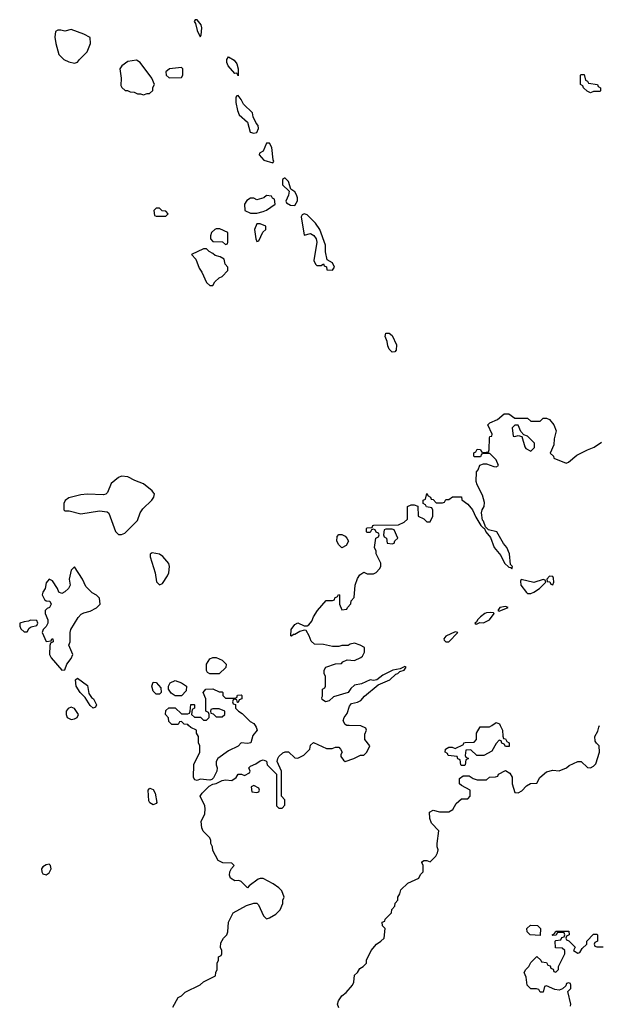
# Model space of a CAD drawing. Header units: inches. Extents: x 2601682 to 2755810, y 449311 to 584050.
# Tile 177 of 256: x 2623562 to 2627246, y 518229 to 524482. Entities that reach past the tile are written whole.
import ezdxf

# ---------------------------------------------------------------- set-up
doc = ezdxf.new("R2010")
doc.units = ezdxf.units.IN
doc.header["$MEASUREMENT"] = 0
doc.layers.add('C6521', color=7, linetype='Continuous')
doc.layers.add('C6522', color=7, linetype='Continuous')

msp = doc.modelspace()

# ---------------------------------------------------------------- linework, layer by layer
at = {"layer": 'C6521', "color": 2}
for points, elevation in [([(2624536, 518210), (2624568.7, 518271.3), (2624590, 518282), (2624614.6, 518305.4), (2624710, 518352), (2624730, 518372), (2624806, 518410), (2624808, 518430), (2624818, 518450), (2624818, 518490), (2624826, 518510), (2624826, 518530), (2624842, 518538), (2624846, 518550), (2624846, 518570), (2624838, 518590), (2624840.4, 518619.6), (2624858, 518650), (2624878, 518670), (2624886, 518690), (2624888.4, 518751.6), (2624918, 518810), (2625003.7, 518856.3), (2625050, 518871), (2625070, 518871.3), (2625079.8, 518859.8), (2625112, 518790), (2625130, 518772), (2625150, 518778), (2625190, 518802), (2625218, 518830), (2625235.3, 518870), (2625235.3, 518890), (2625242, 518910), (2625228.7, 518950), (2625210, 518968.7), (2625173.6, 518993.6), (2625110, 519028), (2625090, 519028.7), (2625076.9, 519023.1), (2625019.6, 518980.4), (2625010, 518968), (2624970, 519008), (2624955.3, 519015.3), (2624930, 519014), (2624902, 519030), (2624895.3, 519050), (2624898, 519070), (2624908, 519092), (2624926, 519110), (2624910, 519126), (2624852.7, 519127.3), (2624823.1, 519143.1), (2624790, 519206), (2624788, 519230), (2624778, 519250), (2624778, 519270), (2624770, 519286), (2624729.1, 519329.1), (2624719, 519350), (2624715.3, 519390), (2624738, 519438), (2624742, 519470), (2624738, 519490), (2624709, 519550), (2624722, 519570), (2624766.6, 519613.4), (2624790, 519626), (2624810, 519631), (2624850, 519650.8), (2624870, 519654.8), (2624910, 519651.3), (2624938, 519670), (2624950, 519691), (2624971, 519691), (2624990, 519682), (2625022, 519698), (2625026, 519710), (2625018, 519730), (2625030, 519742), (2625064, 519756), (2625090, 519776), (2625110, 519782), (2625130, 519774), (2625134, 519750), (2625194, 519690), (2625194, 519490), (2625210, 519474), (2625230, 519474), (2625247.3, 519492.7), (2625247.3, 519527.3), (2625226, 519550), (2625226, 519710), (2625198, 519770), (2625202, 519790), (2625210, 519802), (2625234.6, 519825.4), (2625250, 519832), (2625270, 519832), (2625310, 519794), (2625330, 519792), (2625368.4, 519811.6), (2625388.4, 519831.6), (2625406, 519850), (2625410, 519874), (2625430, 519892), (2625512.7, 519852.7), (2625547.3, 519852.7), (2625570, 519862), (2625590, 519862), (2625602, 519850), (2625612, 519830), (2625603.6, 519816.4), (2625603.6, 519803.6), (2625619.6, 519779.6), (2625630, 519772), (2625686, 519790), (2625728.4, 519811.6), (2625750, 519812), (2625768, 519830), (2625788, 519870), (2625755.3, 519910), (2625755.3, 519944.7), (2625766, 519970), (2625762, 519982), (2625730, 519998), (2625655.3, 520000)], 30), ([(2625057.8, 520000), (2625064.7, 519990), (2625071, 519970), (2625043.5, 519936.5), (2625030.8, 519890), (2625010, 519885.2), (2624970, 519888.7), (2624950.6, 519869.4), (2624890, 519839), (2624822, 519790), (2624811.3, 519770), (2624811.3, 519750), (2624818, 519730), (2624814.8, 519710), (2624793.7, 519666.3), (2624783.5, 519656.5), (2624770, 519652.7), (2624710, 519659), (2624690, 519649.3), (2624675.3, 519655.3), (2624666, 519670), (2624668.4, 519751.6), (2624708, 519830), (2624708, 519870), (2624698, 519890), (2624698, 519930), (2624686, 519950), (2624686, 519970), (2624650, 519986), (2624636, 520000)], 30), ([(2625590, 518206), (2625582, 518230), (2625589.1, 518250.9), (2625610, 518282), (2625636.5, 518303.5), (2625678, 518350), (2625686, 518370), (2625690, 518414), (2625708.4, 518431.6), (2625723.1, 518456.9), (2625746, 518470), (2625766, 518490), (2625766, 518510), (2625795.3, 518570), (2625828.9, 518611.1), (2625858, 518630), (2625878, 518650), (2625886, 518710), (2625868.4, 518728.4), (2625866, 518750), (2625882, 518758), (2625886, 518770), (2625926, 518810), (2625928.4, 518831.6), (2625947.3, 518852.7), (2625948.4, 518871.6), (2625966, 518890), (2625966, 518910), (2625978, 518930), (2625984.7, 518955.3), (2626030, 518998), (2626098, 519030), (2626110, 519054), (2626126, 519070), (2626126, 519110), (2626118, 519130), (2626123.1, 519136.9), (2626130, 519142), (2626150, 519142), (2626170, 519134), (2626208, 519170), (2626218, 519190), (2626222, 519210), (2626215.3, 519230), (2626215.3, 519250), (2626226, 519330), (2626180.4, 519380.4), (2626168, 519410), (2626166, 519450), (2626190, 519462), (2626230, 519452), (2626290, 519452), (2626314.6, 519465.4), (2626336.4, 519503.6), (2626370, 519534), (2626410, 519534), (2626426, 519550), (2626426, 519590), (2626370, 519618), (2626358, 519630), (2626358, 519662), (2626380.4, 519679.6), (2626419.6, 519679.6), (2626443.6, 519663.6), (2626470, 519654), (2626530, 519654), (2626548.4, 519671.6), (2626587.3, 519672.7), (2626602, 519678), (2626606, 519690), (2626650, 519714), (2626676.9, 519696.9), (2626691.6, 519671.6), (2626692, 519630), (2626710, 519574), (2626730, 519572), (2626754.6, 519585.4), (2626783.1, 519616.9), (2626808.4, 519631.6), (2626850, 519634), (2626868, 519670), (2626910, 519706), (2626950, 519716), (2626990, 519711.3), (2627038, 519730), (2627054.6, 519745.4), (2627110, 519772), (2627130, 519772), (2627170, 519732), (2627190, 519731.3), (2627210, 519742), (2627223.1, 519756.9), (2627248, 519830), (2627246, 519870), (2627227.3, 519887.3), (2627220.4, 519900.4), (2627218, 519930), (2627236.4, 519963.6), (2627242, 519990), (2627246.3, 520000)], 26), ([(2626616.6, 520000), (2626631.3, 519970), (2626632.7, 519932.7), (2626638, 519918), (2626650, 519914), (2626658, 519898), (2626674, 519890), (2626672.7, 519867.3), (2626650, 519866), (2626642, 519882), (2626627.3, 519887.3), (2626622, 519902), (2626610, 519906), (2626590, 519886), (2626563.6, 519836.4), (2626511.6, 519808.4), (2626468.4, 519808.4), (2626430, 519846), (2626398, 519842), (2626394, 519810), (2626398, 519798), (2626414, 519790), (2626398, 519782), (2626394, 519750), (2626390, 519746), (2626370, 519746), (2626366, 519750), (2626362, 519782), (2626347.3, 519787.3), (2626342, 519802), (2626286, 519810), (2626282, 519822), (2626266, 519830), (2626268, 519850), (2626290, 519862), (2626310, 519862), (2626330, 519854), (2626382, 519878), (2626386, 519890), (2626392.7, 519892.7), (2626450, 519894), (2626466, 519910), (2626466, 519950), (2626489.3, 519990.7), (2626549, 519991), (2626562.7, 520000)], 26), ([(2627062, 518218), (2627066, 518230), (2627046, 518310), (2627066, 518330), (2627066, 518350), (2627062, 518362), (2627050, 518366), (2627038, 518362), (2627032.7, 518347.3), (2627012.7, 518327.3), (2626990, 518318), (2626963.1, 518323.1), (2626910, 518346), (2626898, 518342), (2626890, 518306), (2626870, 518306), (2626862, 518322), (2626847.3, 518327.3), (2626810, 518328), (2626788, 518350), (2626780.4, 518400.4), (2626768, 518430), (2626778, 518450), (2626798, 518470), (2626810, 518494), (2626850, 518532), (2626874, 518510), (2626878, 518498), (2626910, 518494), (2626918, 518478), (2626932.7, 518472.7), (2626938, 518458), (2626952.7, 518452.7), (2626958, 518438), (2626970, 518434), (2626986, 518450), (2626986, 518470), (2627026, 518550), (2627026, 518570), (2627010, 518586), (2626967.3, 518587.3), (2626966, 518630), (2626970, 518634), (2627002, 518638), (2627007.3, 518652.7), (2627022, 518658), (2627026, 518670), (2627022, 518682), (2626990, 518686), (2626978, 518682), (2626972.7, 518667.3), (2626950, 518666), (2626946, 518670), (2626962, 518678), (2626970, 518694), (2627052.7, 518692.7), (2627054, 518670), (2627038, 518662), (2627034, 518650), (2627038, 518638), (2627052.7, 518632.7), (2627092.7, 518592.7), (2627082, 518570), (2627110, 518554), (2627122, 518558), (2627136.4, 518583.6), (2627166, 518610), (2627166, 518630), (2627210, 518674), (2627230, 518674), (2627234, 518670), (2627234, 518630), (2627218, 518622), (2627214, 518610), (2627218, 518598), (2627230, 518594), (2627270, 518594)], 22)]:
    msp.add_lwpolyline(points, dxfattribs=dict(at, elevation=elevation))
for points, elevation in [([(2624410, 519496), (2624388.4, 519508.4), (2624382, 519522), (2624379, 519590), (2624390, 519601), (2624410, 519594), (2624424, 519570), (2624433, 519510), (2624430, 519504)], 30), ([(2625050, 519618), (2625034, 519610), (2625038, 519578), (2625070, 519574), (2625082, 519578), (2625086, 519590), (2625082, 519602)], 30), ([(2623750, 519118), (2623730, 519115.3), (2623710, 519102), (2623701, 519090), (2623702.8, 519070), (2623710, 519058), (2623730, 519051), (2623750, 519064.7), (2623762, 519090), (2623758, 519110)], 34), ([(2626870, 518666), (2626806, 518670), (2626788, 518690), (2626786, 518710), (2626808.9, 518731.1), (2626854, 518730), (2626872, 518710)], 22)]:
    msp.add_lwpolyline(points, close=True, dxfattribs=dict(at, elevation=elevation))
at = {"layer": 'C6522', "color": 2}
for points, elevation in [([(2624690, 524482), (2624678, 524482), (2624672, 524470), (2624678.8, 524458.8), (2624690, 524414), (2624710, 524374), (2624716.4, 524383.6), (2624719.3, 524430), (2624715.1, 524450)], 34), ([(2623890, 524419), (2623850, 524408.7), (2623823.6, 524416.4), (2623803.6, 524416.4), (2623790, 524406), (2623786, 524370), (2623791, 524330), (2623810, 524262), (2623842, 524230), (2623874.4, 524214.4), (2623910, 524206), (2623930, 524212), (2623942, 524230), (2623990, 524278), (2624013.2, 524330), (2624009, 524369), (2623970, 524389.2)], 34), ([(2624304, 524224), (2624250, 524217.2), (2624211.3, 524190), (2624198, 524170), (2624206, 524110), (2624204.7, 524064.7), (2624211.6, 524051.6), (2624232.7, 524032.7), (2624247.3, 524032.7), (2624263.6, 524023.6), (2624290, 524022), (2624310, 524012), (2624330, 524012), (2624350, 524004.7), (2624372.7, 524012.7), (2624387.3, 524012.7), (2624407.3, 524032.7), (2624408.4, 524051.6), (2624418, 524070), (2624402, 524110), (2624328, 524210)], 34), ([(2624950, 524126), (2624942, 524142), (2624930, 524141.2), (2624888, 524190), (2624879.6, 524210), (2624879.3, 524230), (2624890, 524246), (2624924.5, 524224.5), (2624941.4, 524201.4), (2624950.6, 524170.6)], 30), ([(2624590, 524178), (2624514, 524170), (2624492, 524150), (2624494, 524130), (2624512.7, 524112.7), (2624590, 524114), (2624598, 524130), (2624598, 524170)], 34), ([(2627190, 524018), (2627168.9, 524028.9), (2627146, 524050), (2627142, 524062), (2627126, 524070), (2627126, 524130), (2627130, 524134), (2627150, 524134), (2627158, 524098), (2627172, 524092), (2627178, 524078), (2627234, 524070), (2627238, 524058), (2627254, 524050), (2627254, 524030), (2627250, 524026), (2627210, 524026)], 30), ([(2624950, 524001.2), (2624942, 523998), (2624936, 523990), (2624935.3, 523955.3), (2624945.4, 523905.4), (2624956.9, 523876.9), (2625010.9, 523830.9), (2625027.3, 523767.3), (2625050, 523761), (2625070, 523766), (2625079.3, 523790), (2625078, 523810), (2625065.4, 523825.4), (2625045.2, 523865.2), (2625041.2, 523890), (2624985.6, 523945.6), (2624970, 523976)], 34), ([(2625150, 523698), (2625130, 523698), (2625110, 523646), (2625085.4, 523634.6), (2625083.6, 523623.6), (2625114, 523590), (2625170, 523574), (2625178, 523582), (2625172.9, 523592.9), (2625164, 523670)], 34), ([(2625250, 523475.3), (2625244.7, 523475.3), (2625232.7, 523467.3), (2625232.7, 523432.7), (2625274, 523394), (2625271.6, 523368.4), (2625254, 523330), (2625258, 523318), (2625283.6, 523303.6), (2625310, 523302), (2625328.4, 523331.6), (2625328.7, 523350), (2625322, 523370), (2625310, 523388), (2625286, 523406), (2625270, 523455.3)], 34), ([(2625130, 523366), (2625114, 523350), (2625070, 523338), (2625050, 523348), (2625030, 523348), (2625005.4, 523334.6), (2624992, 523310), (2624994, 523270), (2625030, 523254), (2625070, 523254), (2625110, 523264.7), (2625130, 523272), (2625186, 523310), (2625182, 523342), (2625168, 523348), (2625162, 523362)], 34), ([(2624450, 523286), (2624430, 523286), (2624414, 523270), (2624418, 523238), (2624430, 523234), (2624490, 523234), (2624506, 523250), (2624490, 523266), (2624467.3, 523267.3)], 34), ([(2625370, 523249), (2625356.9, 523243.1), (2625351, 523229), (2625370, 523114), (2625410, 523124.7), (2625430.8, 523110.8), (2625446.8, 523090), (2625451, 523070), (2625432, 522952), (2625442, 522930), (2625450, 522922), (2625478, 522922), (2625492, 522932), (2625498, 522918), (2625511.6, 522911.6), (2625514, 522894), (2625550, 522892), (2625562, 522910), (2625550, 522937.2), (2625516.4, 522956.4), (2625506.8, 523006.8), (2625506, 523050), (2625469, 523150), (2625441.2, 523190), (2625390, 523242.7)], 34), ([(2624810, 523154), (2624802, 523150), (2624782, 523130), (2624774, 523110), (2624774, 523090), (2624790, 523074), (2624852, 523072), (2624870, 523054), (2624882, 523058), (2624886, 523070), (2624886, 523130), (2624833.6, 523153.6)], 34), ([(2625090, 523186), (2625070, 523186), (2625054, 523150), (2625062, 523090), (2625070, 523074), (2625082, 523078), (2625108.4, 523131.6), (2625126, 523150), (2625126, 523170)], 34), ([(2624750, 523026), (2624730, 523026), (2624654, 522990), (2624682, 522962), (2624703.6, 522903.6), (2624719.6, 522879.6), (2624750, 522814), (2624770, 522794), (2624790, 522794), (2624803.1, 522816.9), (2624830, 522842), (2624848.4, 522851.6), (2624886, 522890), (2624886, 522910), (2624868.4, 522928.4), (2624862, 522962), (2624836.4, 522976.4), (2624804.7, 522984.7), (2624790, 522998), (2624766, 523010)], 34), ([(2625930, 522369.6), (2625909.7, 522389.7), (2625901.6, 522410), (2625897.6, 522437.6), (2625886, 522470), (2625890, 522491.3), (2625910, 522491), (2625930, 522476), (2625957.1, 522417.1), (2625955.9, 522384.1), (2625947.3, 522372.7)], 30), ([(2626710, 521908), (2626692, 521890), (2626698, 521838), (2626710, 521834), (2626730, 521842), (2626754, 521834), (2626772, 521770), (2626779.6, 521759.6), (2626810, 521742), (2626834, 521766), (2626833.6, 521793.6), (2626790, 521838), (2626766, 521846), (2626747.3, 521867.3), (2626730, 521906)], 30), ([(2624210, 521584), (2624190, 521574), (2624143.4, 521536.6), (2624121, 521479), (2624110, 521468.7), (2624094.8, 521465.2), (2623990, 521469.2), (2623950, 521465.2), (2623875.3, 521444.7), (2623851.1, 521428.9), (2623842, 521410), (2623842, 521370), (2623850, 521362), (2623876.4, 521363.6), (2623950, 521344), (2624070, 521362), (2624117.5, 521357.5), (2624127.7, 521347.7), (2624170.9, 521230.9), (2624190, 521212), (2624210, 521212), (2624230, 521222), (2624310, 521302), (2624328.7, 521350), (2624344.7, 521375.3), (2624402, 521430), (2624415.3, 521450), (2624419, 521470), (2624415.5, 521475.5), (2624404, 521490), (2624350, 521534), (2624294.6, 521554.6), (2624250, 521579)], 34), ([(2625610, 521128), (2625590, 521146), (2625578, 521170), (2625580.4, 521199.6), (2625590, 521212), (2625610, 521212), (2625630, 521202), (2625642, 521190), (2625652, 521170), (2625636.9, 521143.1)], 30), ([(2625930, 521246), (2625890, 521246), (2625878, 521242), (2625874, 521210), (2625878, 521198), (2625894, 521190), (2625898, 521158), (2625930, 521154), (2625942, 521158), (2625947.3, 521172.7), (2625966, 521190), (2625942, 521242)], 30), ([(2624404.7, 521095.3), (2624392, 521088), (2624391.3, 521070), (2624424, 520970), (2624431.3, 520911.3), (2624450, 520892), (2624470, 520902), (2624501.2, 520950), (2624509.2, 520970), (2624514, 521010), (2624509.1, 521029.1), (2624472.9, 521072.9), (2624450, 521088.7)], 34), ([(2623910, 521008), (2623890, 520986), (2623876, 520930), (2623882, 520890), (2623872, 520870), (2623850, 520848), (2623830, 520838), (2623810, 520846), (2623802, 520870), (2623770, 520918), (2623750, 520928), (2623730, 520906), (2623724.7, 520870), (2623710, 520846), (2623706, 520830), (2623719.6, 520799.6), (2623730, 520792), (2623754, 520790), (2623762, 520770), (2623751.3, 520750), (2623736.9, 520743.1), (2623724.7, 520730), (2623724.7, 520710), (2623741, 520670), (2623741, 520650), (2623730, 520628), (2623712, 520610), (2623704.7, 520590), (2623730, 520534), (2623762, 520538), (2623766, 520550), (2623772, 520550), (2623774, 520530), (2623758, 520522), (2623752.7, 520507.3), (2623752, 520450), (2623762, 520430), (2623830, 520352), (2623850, 520354), (2623862, 520390), (2623890, 520424.7), (2623899.3, 520450), (2623875.3, 520510), (2623882, 520530), (2623882, 520590), (2623888, 520610), (2623934.6, 520685.4), (2623953.6, 520706.4), (2623970, 520716), (2624010, 520724.7), (2624050, 520746.8), (2624073.2, 520770), (2624068.9, 520808.9), (2624050, 520828), (2624023.1, 520843.1), (2623983.1, 520883.1), (2623962, 520930)], 34), ([(2626930, 520948), (2626912, 520930), (2626914, 520914), (2626932, 520912), (2626938, 520898), (2626950, 520894), (2626958, 520910), (2626954.6, 520934.6), (2626950, 520946)], 30), ([(2626890, 520926), (2626830, 520908), (2626750, 520926), (2626744.7, 520915.3), (2626747.3, 520890), (2626783.5, 520843.5), (2626790, 520838), (2626810, 520838), (2626830, 520846), (2626866, 520870), (2626906, 520910), (2626902, 520922)], 30), ([(2626650, 520755.3), (2626614, 520750), (2626602, 520730), (2626610, 520724.7), (2626666, 520750)], 30), ([(2626557.2, 520717.2), (2626530, 520716), (2626518, 520710), (2626491.3, 520690), (2626472, 520670), (2626464.7, 520655.3), (2626454, 520650), (2626463.6, 520643.6), (2626470, 520644.7), (2626487.3, 520652.7), (2626510, 520651), (2626548.7, 520670), (2626578, 520710), (2626574.6, 520714.6)], 30), ([(2623630, 520668), (2623618.8, 520661.2), (2623590, 520659), (2623562, 520650), (2623562, 520630), (2623570, 520614), (2623590, 520594), (2623610, 520594), (2623623.1, 520616.9), (2623634.6, 520625.4), (2623670, 520634), (2623678, 520650), (2623670, 520666)], 34), ([(2626330, 520595.3), (2626270, 520568), (2626258, 520550), (2626261, 520541), (2626270, 520532), (2626290, 520532), (2626346, 520590)], 30), ([(2624770, 520328), (2624756.4, 520336.4), (2624748.4, 520348.4), (2624749, 520390), (2624770, 520422), (2624790, 520432), (2624810, 520432), (2624850, 520414), (2624874, 520390), (2624872.7, 520367.3), (2624830, 520328)], 30), ([(2624030, 520109), (2624010, 520126), (2623977.8, 520177.8), (2623946.9, 520210), (2623921.1, 520250), (2623916, 520290), (2623930, 520300.5), (2623992.6, 520252.6), (2624002, 520202), (2624018.3, 520178.3), (2624030.5, 520170), (2624050.6, 520130), (2624044.7, 520115.3)], 30), ([(2624430, 520198), (2624410, 520218), (2624402, 520250), (2624410, 520274), (2624430, 520272), (2624459.6, 520239.6), (2624462, 520210), (2624450, 520198)], 30), ([(2624550, 520188.7), (2624525.2, 520205.2), (2624508, 520230), (2624508, 520250), (2624518, 520270), (2624550, 520284.7), (2624590, 520271.3), (2624622, 520250), (2624619.6, 520220.4), (2624590, 520188.7)], 30), ([(2623890, 520115.3), (2623870, 520108), (2623858, 520090), (2623858, 520070), (2623864.7, 520050), (2623890, 520038), (2623910, 520041), (2623928, 520050), (2623935.3, 520070), (2623910, 520108)], 34), ([(2624830, 520106), (2624790, 520106), (2624778, 520102), (2624774, 520090), (2624778, 520078), (2624792.7, 520072.7), (2624810, 520054), (2624850, 520054), (2624866, 520070), (2624866, 520090)], 30)]:
    msp.add_lwpolyline(points, close=True, dxfattribs=dict(at, elevation=elevation))
for points, elevation in [([(2625655.3, 520000), (2625640.4, 520000.4), (2625630, 520006), (2625618, 520030), (2625624, 520050), (2625643.2, 520076.8), (2625657.5, 520122.5), (2625670, 520138.8), (2625710, 520146.8), (2625730, 520158.8), (2625754.2, 520185.8), (2625841.5, 520258.5), (2625915.3, 520290), (2625953.6, 520326.4), (2625966, 520330), (2625978, 520342), (2626006, 520350), (2626018, 520370), (2626010, 520375.3), (2625979.6, 520360.4), (2625934, 520350), (2625870, 520319), (2625831.1, 520288.9), (2625810, 520285.2), (2625790, 520289.2), (2625734.9, 520265.1), (2625690, 520256), (2625665.8, 520234.2), (2625650, 520209), (2625557.3, 520182.7), (2625530, 520157.2), (2625506, 520150), (2625484, 520164), (2625482, 520178), (2625486, 520186), (2625486, 520230), (2625502, 520238), (2625506, 520250), (2625506, 520310), (2625498, 520330), (2625498, 520350), (2625508, 520370), (2625570, 520391.3), (2625607.3, 520392.7), (2625616.4, 520403.6), (2625643.1, 520416.9), (2625690, 520412), (2625730, 520432), (2625740.4, 520439.6), (2625754.6, 520465.4), (2625754, 520494), (2625726, 520510), (2625690, 520522), (2625663.6, 520516.4), (2625650, 520508), (2625610, 520508), (2625590, 520502), (2625550, 520502), (2625493.6, 520513.6), (2625436.4, 520516.4), (2625414.6, 520534.6), (2625402, 520570), (2625382, 520602), (2625370, 520606), (2625343.6, 520596.4), (2625310, 520578), (2625302, 520578), (2625290, 520568), (2625286, 520570), (2625288, 520610), (2625310, 520642), (2625330, 520651.3), (2625370, 520632), (2625390, 520632), (2625400.4, 520639.6), (2625418, 520662), (2625428.7, 520690), (2625455.3, 520730), (2625510, 520794), (2625550, 520794), (2625562, 520798), (2625566, 520810), (2625582, 520818), (2625588.4, 520831.6), (2625594, 520830), (2625594, 520770), (2625610, 520734), (2625642, 520738), (2625646, 520750), (2625667.3, 520772.7), (2625668.4, 520791.6), (2625687.3, 520812.7), (2625695.3, 520890), (2625710, 520934), (2625723.1, 520956.9), (2625750, 520974), (2625770, 520962), (2625810, 520962), (2625828.4, 520971.6), (2625850, 520994), (2625858, 521010), (2625858, 521030), (2625828, 521090), (2625827.3, 521107.3), (2625818, 521130), (2625826, 521190), (2625842, 521198), (2625846, 521210), (2625842, 521222), (2625827.3, 521227.3), (2625822, 521242), (2625810, 521246), (2625798, 521242), (2625790, 521226), (2625770, 521226), (2625766, 521230), (2625766, 521250), (2625770, 521254), (2625802, 521258), (2625806, 521270), (2625812.7, 521272.7), (2625970, 521274), (2626006, 521290), (2626026, 521310), (2626026, 521390), (2626050, 521402), (2626070, 521402), (2626092.7, 521392.7), (2626094, 521330), (2626131.6, 521311.6), (2626150, 521294), (2626170, 521294), (2626188, 521330), (2626187.3, 521367.3), (2626182, 521382), (2626148.4, 521388.4), (2626142, 521402), (2626126, 521410), (2626126, 521430), (2626142, 521438), (2626150, 521474), (2626158, 521458), (2626174, 521450), (2626178, 521438), (2626190, 521434), (2626210, 521414), (2626250, 521414), (2626262, 521418), (2626270, 521434), (2626290, 521434), (2626312.7, 521452.7), (2626370, 521452), (2626372, 521432), (2626410, 521404.7), (2626441, 521370), (2626462, 521322), (2626492, 521270), (2626510, 521252), (2626514, 521254), (2626524.7, 521230), (2626554, 521194), (2626578.8, 521130), (2626619.8, 521079.8), (2626642.8, 521030), (2626670, 521004.7), (2626682, 521002), (2626690, 520994), (2626694, 521010), (2626682, 521022), (2626675.3, 521090), (2626659, 521130), (2626636.5, 521156.5), (2626595.3, 521230), (2626542, 521242), (2626522, 521262), (2626510, 521298), (2626503.1, 521303.1), (2626497.2, 521350), (2626501.2, 521370), (2626513.2, 521390), (2626516.5, 521416.5), (2626502.7, 521462.7), (2626470, 521528), (2626464, 521550), (2626466, 521610), (2626476.4, 521623.6), (2626487.3, 521652.7), (2626510, 521662), (2626530, 521662), (2626576.4, 521643.6), (2626590, 521642), (2626606, 521650), (2626590, 521686), (2626550, 521726), (2626510, 521726), (2626498, 521722), (2626490, 521706), (2626450, 521706), (2626448, 521710), (2626448.4, 521731.6), (2626462, 521738), (2626470, 521754), (2626491.6, 521751.6), (2626498, 521738), (2626510, 521734), (2626542, 521738), (2626546, 521750), (2626547.3, 521827.3), (2626550, 521834), (2626562, 521838), (2626566, 521850), (2626538, 521910), (2626550, 521922), (2626598, 521942), (2626642, 521978), (2626670, 521978.8), (2626710, 521952), (2626790, 521952), (2626810, 521932), (2626870, 521932), (2626890, 521951.3), (2626910, 521951.3), (2626930, 521942), (2626958, 521910), (2626971.3, 521870), (2626959.6, 521820.4), (2626956.9, 521783.1), (2626934, 521730), (2626954, 521710), (2626958, 521698), (2627034.6, 521665.4), (2627050, 521671.3), (2627104.1, 521715.9), (2627170, 521750.8), (2627212.9, 521767.1), (2627260.2, 521799.8)], 30), ([(2624636, 520000), (2624630, 520006), (2624607.3, 520007.3), (2624590, 520026), (2624578, 520022), (2624570, 520006), (2624530, 520006), (2624510, 520026), (2624507.3, 520047.3), (2624488, 520070), (2624490, 520094), (2624510, 520112), (2624550, 520112), (2624590, 520074), (2624630, 520074), (2624642, 520078), (2624646, 520090), (2624650, 520134), (2624670, 520134), (2624674, 520130), (2624674, 520110), (2624658, 520102), (2624654, 520070), (2624672.7, 520052.7), (2624712, 520052), (2624730, 520034), (2624750, 520034), (2624766, 520050), (2624766, 520070), (2624762, 520082), (2624746, 520090), (2624746, 520170), (2624728, 520210), (2624746, 520230), (2624790, 520232), (2624830, 520214), (2624850, 520214), (2624854, 520210), (2624854, 520190), (2624870, 520174), (2624930, 520174), (2624942, 520178), (2624947.3, 520192.7), (2624970, 520194), (2624974, 520190), (2624974, 520170), (2624958, 520162), (2624950, 520146), (2624946, 520146), (2624942, 520162), (2624930, 520166), (2624918, 520162), (2624914, 520150), (2624918, 520138), (2624934, 520134), (2624934, 520110), (2624952, 520090), (2624976, 520076), (2625026, 520026), (2625050, 520011.3), (2625057.8, 520000)], 30), ([(2626562.7, 520000), (2626590, 520018), (2626611.1, 520011.1), (2626616.6, 520000)], 26)]:
    msp.add_lwpolyline(points, dxfattribs=dict(at, elevation=elevation))

doc.saveas('drawing.dxf')
